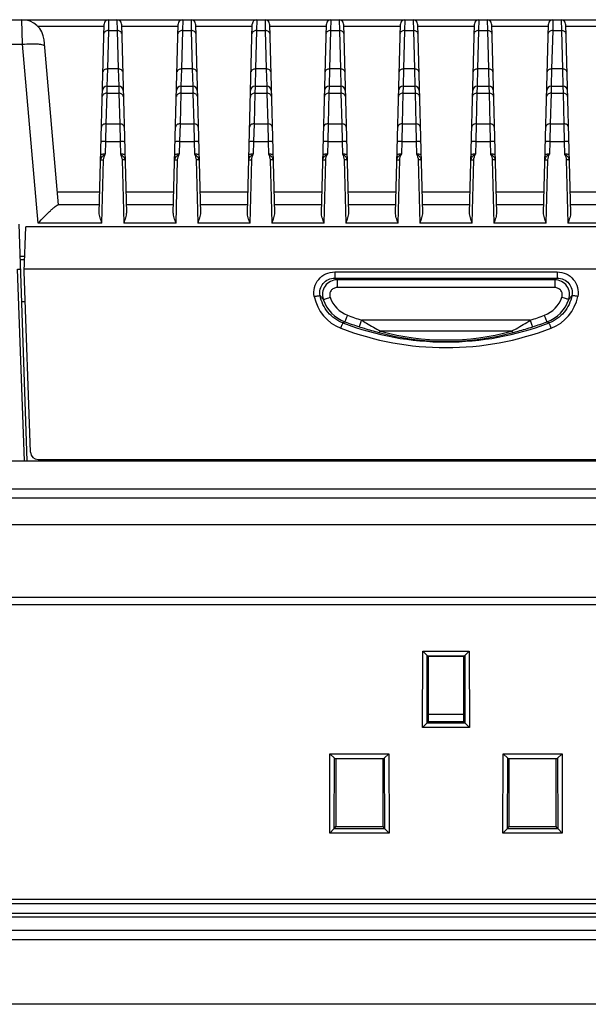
# Model space of a CAD drawing. Header units: millimetres. Extents: x 0 to 1189, y 0 to 841.
# Tile 11 of 29: x 354 to 392, y 731 to 797. Entities that reach past the tile are written whole.
import ezdxf

# ---------------------------------------------------------------- set-up
doc = ezdxf.new("R2010")
doc.units = ezdxf.units.MM
doc.layers.add('11_COMPONENTS', color=7, linetype='Continuous')

msp = doc.modelspace()

# ---------------------------------------------------------------- linework, layer by layer
at = {"layer": '11_COMPONENTS', "color": 7, "linetype": 'Continuous'}
for p, q in [((289.758, 797.437), (476.018, 797.437)), ((354.289, 795.784), (354.252, 797.437)), ((360.107, 797.437), (360.091, 796.704)), ((360.668, 797.437), (360.685, 796.704)), ((365.107, 797.437), (365.091, 796.704)), ((365.668, 797.437), (365.685, 796.704)), ((370.107, 797.437), (370.091, 796.704)), ((370.668, 797.437), (370.685, 796.704)), ((375.107, 797.437), (375.091, 796.704)), ((375.668, 797.437), (375.685, 796.704)), ((380.107, 797.437), (380.091, 796.704)), ((380.668, 797.437), (380.685, 796.704)), ((385.107, 797.437), (385.091, 796.704)), ((385.668, 797.437), (385.685, 796.704)), ((390.107, 797.437), (390.091, 796.704)), ((390.668, 797.437), (390.685, 796.704)), ((355.313, 796.997), (359.804, 796.997)), ((359.474, 784.398), (359.807, 797.144)), ((360.091, 796.704), (360.023, 794.108)), ((360.091, 796.704), (360.685, 796.704)), ((360.685, 796.704), (360.753, 794.108)), ((360.968, 797.144), (361.302, 784.398)), ((360.972, 796.997), (364.804, 796.997)), ((364.474, 784.398), (364.807, 797.144)), ((365.091, 796.704), (365.023, 794.108)), ((365.091, 796.704), (365.685, 796.704)), ((365.685, 796.704), (365.753, 794.108)), ((365.968, 797.144), (366.302, 784.398)), ((365.972, 796.997), (369.804, 796.997)), ((369.474, 784.398), (369.807, 797.144)), ((370.091, 796.704), (370.023, 794.108)), ((370.091, 796.704), (370.685, 796.704)), ((370.685, 796.704), (370.753, 794.108)), ((370.968, 797.144), (371.302, 784.398)), ((370.972, 796.997), (374.804, 796.997)), ((374.474, 784.398), (374.807, 797.144)), ((375.091, 796.704), (375.023, 794.108)), ((375.091, 796.704), (375.685, 796.704)), ((375.685, 796.704), (375.753, 794.108)), ((375.968, 797.144), (376.302, 784.398)), ((375.972, 796.997), (379.804, 796.997)), ((379.474, 784.398), (379.807, 797.144)), ((380.091, 796.704), (380.023, 794.108)), ((380.091, 796.704), (380.685, 796.704)), ((380.685, 796.704), (380.753, 794.108)), ((380.968, 797.144), (381.302, 784.398)), ((380.972, 796.997), (384.804, 796.997)), ((384.474, 784.398), (384.807, 797.144)), ((385.091, 796.704), (385.023, 794.108)), ((385.091, 796.704), (385.685, 796.704)), ((385.685, 796.704), (385.753, 794.108)), ((385.968, 797.144), (386.302, 784.398)), ((385.972, 796.997), (389.804, 796.997)), ((389.474, 784.398), (389.807, 797.144)), ((390.091, 796.704), (390.023, 794.108)), ((390.091, 796.704), (390.685, 796.704)), ((390.685, 796.704), (390.753, 794.108)), ((390.968, 797.144), (391.302, 784.398)), ((390.972, 796.997), (394.804, 796.997)), ((356.72, 784.937), (355.747, 796.067)), ((352.731, 795.784), (354.289, 795.784)), ((355.346, 783.697), (354.289, 795.784)), ((360.023, 794.108), (359.99, 792.937)), ((360.753, 794.108), (360.023, 794.108)), ((360.753, 794.108), (360.786, 792.937)), ((365.023, 794.108), (364.99, 792.937)), ((365.753, 794.108), (365.023, 794.108)), ((365.753, 794.108), (365.786, 792.937)), ((370.023, 794.108), (369.99, 792.937)), ((370.753, 794.108), (370.023, 794.108)), ((370.753, 794.108), (370.786, 792.937)), ((375.023, 794.108), (374.99, 792.937)), ((375.753, 794.108), (375.023, 794.108)), ((375.753, 794.108), (375.786, 792.937)), ((380.023, 794.108), (379.99, 792.937)), ((380.753, 794.108), (380.023, 794.108)), ((380.753, 794.108), (380.786, 792.937)), ((385.023, 794.108), (384.99, 792.937)), ((385.753, 794.108), (385.023, 794.108)), ((385.753, 794.108), (385.786, 792.937)), ((390.023, 794.108), (389.99, 792.937)), ((390.753, 794.108), (390.023, 794.108)), ((390.753, 794.108), (390.786, 792.937)), ((359.99, 792.937), (359.979, 792.469)), ((359.99, 792.937), (360.786, 792.937)), ((360.786, 792.937), (360.796, 792.469)), ((364.99, 792.937), (364.979, 792.469)), ((364.99, 792.937), (365.786, 792.937)), ((365.786, 792.937), (365.796, 792.469)), ((369.99, 792.937), (369.979, 792.469)), ((369.99, 792.937), (370.786, 792.937)), ((370.786, 792.937), (370.796, 792.469)), ((374.99, 792.937), (374.979, 792.469)), ((374.99, 792.937), (375.786, 792.937)), ((375.786, 792.937), (375.796, 792.469)), ((379.99, 792.937), (379.979, 792.469)), ((379.99, 792.937), (380.786, 792.937)), ((380.786, 792.937), (380.796, 792.469)), ((384.99, 792.937), (384.979, 792.469)), ((384.99, 792.937), (385.786, 792.937)), ((385.786, 792.937), (385.796, 792.469)), ((389.99, 792.937), (389.979, 792.469)), ((389.99, 792.937), (390.786, 792.937)), ((390.786, 792.937), (390.796, 792.469)), ((359.979, 792.469), (359.925, 790.404)), ((359.979, 792.469), (360.796, 792.469)), ((360.796, 792.469), (360.851, 790.404)), ((364.979, 792.469), (364.925, 790.404)), ((364.979, 792.469), (365.796, 792.469)), ((365.796, 792.469), (365.851, 790.404)), ((369.979, 792.469), (369.925, 790.404)), ((369.979, 792.469), (370.796, 792.469)), ((370.796, 792.469), (370.851, 790.404)), ((374.979, 792.469), (374.925, 790.404)), ((374.979, 792.469), (375.796, 792.469)), ((375.796, 792.469), (375.851, 790.404)), ((379.979, 792.469), (379.925, 790.404)), ((379.979, 792.469), (380.796, 792.469)), ((380.796, 792.469), (380.851, 790.404)), ((384.979, 792.469), (384.925, 790.404)), ((384.979, 792.469), (385.796, 792.469)), ((385.796, 792.469), (385.851, 790.404)), ((389.979, 792.469), (389.925, 790.404)), ((389.979, 792.469), (390.796, 792.469)), ((390.796, 792.469), (390.851, 790.404)), ((359.925, 790.404), (359.899, 789.22)), ((359.925, 790.404), (360.851, 790.404)), ((360.851, 790.404), (360.877, 789.22)), ((364.925, 790.404), (364.899, 789.22)), ((364.925, 790.404), (365.851, 790.404)), ((365.851, 790.404), (365.877, 789.22)), ((369.925, 790.404), (369.899, 789.22)), ((369.925, 790.404), (370.851, 790.404)), ((370.851, 790.404), (370.877, 789.22)), ((374.925, 790.404), (374.899, 789.22)), ((374.925, 790.404), (375.851, 790.404)), ((375.851, 790.404), (375.877, 789.22)), ((379.925, 790.404), (379.899, 789.22)), ((379.925, 790.404), (380.851, 790.404)), ((380.851, 790.404), (380.877, 789.22)), ((384.925, 790.404), (384.899, 789.22)), ((384.925, 790.404), (385.851, 790.404)), ((385.851, 790.404), (385.877, 789.22)), ((389.925, 790.404), (389.899, 789.22)), ((389.925, 790.404), (390.851, 790.404)), ((390.851, 790.404), (390.877, 789.22)), ((359.899, 789.22), (359.876, 788.35)), ((359.899, 789.22), (360.877, 789.22)), ((360.877, 789.22), (360.9, 788.35)), ((364.899, 789.22), (364.876, 788.35)), ((364.899, 789.22), (365.877, 789.22)), ((365.877, 789.22), (365.9, 788.35)), ((369.899, 789.22), (369.876, 788.35)), ((369.899, 789.22), (370.877, 789.22)), ((370.877, 789.22), (370.9, 788.35)), ((374.899, 789.22), (374.876, 788.35)), ((374.899, 789.22), (375.877, 789.22)), ((375.877, 789.22), (375.9, 788.35)), ((379.899, 789.22), (379.876, 788.35)), ((379.899, 789.22), (380.877, 789.22)), ((380.877, 789.22), (380.9, 788.35)), ((384.899, 789.22), (384.876, 788.35)), ((384.899, 789.22), (385.877, 789.22)), ((385.877, 789.22), (385.9, 788.35)), ((389.899, 789.22), (389.876, 788.35)), ((389.899, 789.22), (390.877, 789.22)), ((390.877, 789.22), (390.9, 788.35)), ((359.655, 783.697), (359.766, 787.972)), ((361.009, 787.972), (361.121, 783.697)), ((364.655, 783.697), (364.766, 787.972)), ((366.009, 787.972), (366.121, 783.697)), ((369.655, 783.697), (369.766, 787.972)), ((371.009, 787.972), (371.121, 783.697)), ((374.655, 783.697), (374.766, 787.972)), ((376.009, 787.972), (376.121, 783.697)), ((379.655, 783.697), (379.766, 787.972)), ((381.009, 787.972), (381.121, 783.697)), ((384.655, 783.697), (384.766, 787.972)), ((386.009, 787.972), (386.121, 783.697)), ((389.655, 783.697), (389.766, 787.972)), ((391.009, 787.972), (391.121, 783.697)), ((356.644, 785.815), (359.511, 785.815)), ((361.265, 785.815), (364.511, 785.815)), ((366.265, 785.815), (369.511, 785.815)), ((371.265, 785.815), (374.511, 785.815)), ((376.265, 785.815), (379.511, 785.815)), ((381.265, 785.815), (384.511, 785.815)), ((386.265, 785.815), (389.511, 785.815)), ((391.265, 785.815), (394.511, 785.815)), ((359.488, 784.937), (356.701, 784.937)), ((364.488, 784.937), (361.288, 784.937)), ((369.488, 784.937), (366.288, 784.937)), ((374.488, 784.937), (371.288, 784.937)), ((379.488, 784.937), (376.288, 784.937)), ((384.488, 784.937), (381.288, 784.937)), ((389.488, 784.937), (386.288, 784.937)), ((394.488, 784.937), (391.288, 784.937)), ((354.613, 767.637), (354.055, 783.618)), ((354.412, 780.437), (354.517, 783.437)), ((411.259, 783.437), (354.517, 783.437)), ((359.655, 783.697), (355.346, 783.697)), ((364.655, 783.697), (361.121, 783.697)), ((369.655, 783.697), (366.121, 783.697)), ((374.655, 783.697), (371.121, 783.697)), ((379.655, 783.697), (376.121, 783.697)), ((384.655, 783.697), (381.121, 783.697)), ((389.655, 783.697), (386.121, 783.697)), ((394.655, 783.697), (391.121, 783.697)), ((354.447, 781.437), (354.131, 781.437)), ((354.138, 781.237), (354.44, 781.237)), ((354.413, 767.637), (353.961, 780.594)), ((354.839, 768.219), (354.412, 780.437)), ((411.358, 780.594), (354.418, 780.594)), ((375.371, 780.401), (375.371, 779.981)), ((375.371, 780.401), (390.404, 780.401)), ((390.404, 780.401), (390.404, 779.981)), ((375.371, 779.981), (390.404, 779.981)), ((375.537, 779.869), (375.537, 779.345)), ((390.239, 779.869), (375.537, 779.869)), ((390.239, 779.869), (390.239, 779.345)), ((390.239, 779.345), (375.537, 779.345)), ((354.237, 778.394), (354.483, 778.394)), ((375.931, 776.954), (376.063, 777.033)), ((388.595, 777.146), (377.18, 777.146)), ((389.845, 776.954), (389.713, 777.033)), ((387.311, 776.397), (378.464, 776.397)), ((352.24, 767.637), (413.536, 767.637)), ((355.338, 767.737), (410.437, 767.737)), ((355.888, 767.637), (355.888, 767.737)), ((357.143, 767.737), (357.143, 767.637)), ((357.734, 767.637), (357.77, 767.737)), ((363.073, 767.637), (363.073, 767.737)), ((363.623, 767.637), (363.623, 767.737)), ((364.458, 767.637), (364.458, 767.737)), ((365.008, 767.637), (365.008, 767.737)), ((365.843, 767.737), (365.843, 767.637)), ((366.393, 767.637), (366.393, 767.737)), ((367.228, 767.637), (367.228, 767.737)), ((367.778, 767.637), (367.778, 767.737)), ((368.613, 767.637), (368.613, 767.737)), ((369.163, 767.637), (369.163, 767.737)), ((369.998, 767.637), (369.998, 767.737)), ((370.548, 767.637), (370.548, 767.737)), ((371.383, 767.637), (371.383, 767.737)), ((371.933, 767.637), (371.933, 767.737)), ((372.768, 767.637), (372.768, 767.737)), ((373.318, 767.637), (373.318, 767.737)), ((374.153, 767.637), (374.153, 767.737)), ((374.703, 767.637), (374.703, 767.737)), ((380.005, 767.737), (380.042, 767.637)), ((380.388, 767.737), (380.388, 767.637)), ((383.388, 767.737), (383.388, 767.637)), ((387.488, 767.737), (387.488, 767.637)), ((388.296, 767.637), (388.296, 767.737)), ((388.559, 767.637), (388.559, 767.737)), ((388.794, 767.737), (388.794, 767.637)), ((389.058, 767.637), (389.058, 767.737)), ((350.405, 765.741), (415.37, 765.741)), ((240.543, 765.137), (530.009, 765.137)), ((237.764, 763.346), (528.012, 763.346)), ((231.515, 758.437), (534.261, 758.437)), ((231.488, 757.937), (534.287, 757.937)), ((381.301, 749.628), (381.314, 754.795)), ((381.314, 754.795), (384.462, 754.795)), ((381.623, 754.49), (381.314, 754.795)), ((384.152, 754.49), (384.462, 754.795)), ((384.462, 754.795), (384.475, 749.628)), ((381.612, 749.923), (381.623, 754.49)), ((381.624, 754.468), (381.623, 754.49)), ((381.624, 754.468), (384.151, 754.468)), ((381.624, 754.468), (381.688, 754.437)), ((381.688, 754.437), (381.688, 750.037)), ((384.088, 754.437), (381.688, 754.437)), ((384.151, 754.468), (384.088, 754.437)), ((384.088, 750.037), (384.088, 754.437)), ((384.152, 754.49), (384.151, 754.468)), ((384.152, 754.49), (384.163, 749.923)), ((381.688, 750.537), (384.088, 750.537)), ((381.59, 749.922), (381.301, 749.628)), ((384.475, 749.628), (381.301, 749.628)), ((381.612, 749.923), (381.59, 749.922)), ((384.186, 749.922), (381.59, 749.922)), ((381.612, 749.923), (381.688, 750.037)), ((381.688, 750.037), (384.088, 750.037)), ((384.163, 749.923), (384.088, 750.037)), ((384.186, 749.922), (384.163, 749.923)), ((384.186, 749.922), (384.475, 749.628)), ((375.034, 742.502), (375.047, 747.863)), ((375.047, 747.863), (379.029, 747.863)), ((375.357, 747.564), (375.047, 747.863)), ((375.345, 742.797), (375.357, 747.564)), ((375.357, 747.537), (375.357, 747.564)), ((375.357, 747.537), (378.718, 747.537)), ((375.438, 747.537), (375.438, 742.937)), ((378.638, 742.937), (378.638, 747.537)), ((378.719, 747.564), (378.718, 747.537)), ((379.029, 747.863), (378.719, 747.564)), ((378.719, 747.564), (378.731, 742.797)), ((379.029, 747.863), (379.042, 742.502)), ((386.734, 742.502), (386.747, 747.863)), ((386.747, 747.863), (390.729, 747.863)), ((387.057, 747.564), (386.747, 747.863)), ((387.045, 742.797), (387.057, 747.564)), ((387.057, 747.537), (387.057, 747.564)), ((387.057, 747.537), (390.418, 747.537)), ((387.138, 747.537), (387.138, 742.937)), ((390.338, 742.937), (390.338, 747.537)), ((390.419, 747.564), (390.418, 747.537)), ((390.729, 747.863), (390.419, 747.564)), ((390.419, 747.564), (390.431, 742.797)), ((390.729, 747.863), (390.742, 742.502)), ((375.345, 742.797), (375.438, 742.937)), ((375.438, 742.937), (378.638, 742.937)), ((378.731, 742.797), (378.638, 742.937)), ((387.045, 742.797), (387.138, 742.937)), ((387.138, 742.937), (390.338, 742.937)), ((390.431, 742.797), (390.338, 742.937)), ((375.323, 742.796), (375.034, 742.502)), ((379.042, 742.502), (375.034, 742.502)), ((375.345, 742.797), (375.323, 742.796)), ((378.753, 742.796), (375.323, 742.796)), ((378.753, 742.796), (378.731, 742.797)), ((378.753, 742.796), (379.042, 742.502)), ((387.023, 742.796), (386.734, 742.502)), ((390.742, 742.502), (386.734, 742.502)), ((387.045, 742.797), (387.023, 742.796)), ((390.453, 742.796), (387.023, 742.796)), ((390.453, 742.796), (390.431, 742.797)), ((390.453, 742.796), (390.742, 742.502)), ((226.268, 737.737), (539.507, 737.737)), ((226.788, 738.037), (538.988, 738.037)), ((224.588, 736.837), (541.188, 736.837)), ((225.893, 737.087), (539.883, 737.087)), ((222.888, 735.937), (542.888, 735.937)), ((541.366, 735.28), (224.41, 735.28)), ((539.041, 730.937), (226.734, 730.937))]:
    msp.add_line(p, q, dxfattribs=at)
for centre, radius, start, end in [((354.252, 795.937), 1.5, 5, 90), ((360.107, 797.137), 0.3, 90, 178.5), ((360.668, 797.137), 0.3, 1.5, 90), ((365.107, 797.137), 0.3, 90, 178.5), ((365.668, 797.137), 0.3, 1.5, 90), ((370.107, 797.137), 0.3, 90, 178.5), ((370.668, 797.137), 0.3, 1.5, 90), ((375.107, 797.137), 0.3, 90, 178.5), ((375.668, 797.137), 0.3, 1.5, 90), ((380.107, 797.137), 0.3, 90, 178.5), ((380.668, 797.137), 0.3, 1.5, 90), ((385.107, 797.137), 0.3, 90, 178.5), ((385.668, 797.137), 0.3, 1.5, 90), ((390.107, 797.137), 0.3, 90, 178.5), ((390.668, 797.137), 0.3, 1.5, 90), ((359.99, 792.637), 0.3, 90, 178.5), ((360.786, 792.637), 0.3, 1.5, 90), ((364.99, 792.637), 0.3, 90, 178.5), ((365.786, 792.637), 0.3, 1.5, 90), ((369.99, 792.637), 0.3, 90, 178.5), ((370.786, 792.637), 0.3, 1.5, 90), ((374.99, 792.637), 0.3, 90, 178.5), ((375.786, 792.637), 0.3, 1.5, 90), ((379.99, 792.637), 0.3, 90, 178.5), ((380.786, 792.637), 0.3, 1.5, 90), ((384.99, 792.637), 0.3, 90, 178.5), ((385.786, 792.637), 0.3, 1.5, 90), ((389.99, 792.637), 0.3, 90, 178.5), ((390.786, 792.637), 0.3, 1.5, 90), ((376.816, 779.287), 2.875, 190.93886, 249.06763), ((388.96, 779.287), 2.875, 290.93412, 349.05939), ((376.94, 779.356), 2.484, 198.95453, 249.31363), ((376.936, 779.327), 1.981, 198.85688, 249.36305), ((388.84, 779.327), 1.981, 290.63693, 341.14314), ((388.835, 779.356), 2.484, 290.68741, 341.04443), ((382.889, 795.127), 18.865, 249.35587, 252.38549), ((382.887, 795.127), 18.865, 287.61451, 290.64413), ((382.888, 795.145), 19.476, 249.07086, 290.92914), ((382.889, 795.153), 19.363, 249.35825, 252.38752), ((382.887, 795.153), 19.363, 287.61248, 290.64175), ((382.888, 795.166), 19.875, 249.07277, 290.92723), ((382.888, 793.004), 17.297, 254.78389, 285.21611), ((382.888, 792.61), 16.805, 254.7387, 285.2613), ((355.338, 768.237), 0.5, 182, 270)]:
    msp.add_arc(centre, radius, start, end, dxfattribs=at)
for points, knots in [([(360.091, 796.704), (360.052, 796.705), (359.978, 796.696), (359.881, 796.654), (359.811, 796.587), (359.791, 796.528), (359.791, 796.5)], [0, 0, 0, 0, 0.288087, 0.55515, 0.790225, 1, 1, 1, 1]), ([(360.985, 796.5), (360.984, 796.528), (360.965, 796.587), (360.895, 796.654), (360.797, 796.696), (360.723, 796.705), (360.685, 796.704)], [0, 0, 0, 0, 0.209775, 0.44485, 0.711913, 1, 1, 1, 1]), ([(365.091, 796.704), (365.052, 796.705), (364.978, 796.696), (364.881, 796.654), (364.811, 796.587), (364.791, 796.528), (364.791, 796.5)], [0, 0, 0, 0, 0.288087, 0.55515, 0.790225, 1, 1, 1, 1]), ([(365.985, 796.5), (365.984, 796.528), (365.965, 796.587), (365.895, 796.654), (365.797, 796.696), (365.723, 796.705), (365.685, 796.704)], [0, 0, 0, 0, 0.209775, 0.44485, 0.711913, 1, 1, 1, 1]), ([(370.091, 796.704), (370.052, 796.705), (369.978, 796.696), (369.881, 796.654), (369.811, 796.587), (369.791, 796.528), (369.791, 796.5)], [0, 0, 0, 0, 0.288087, 0.55515, 0.790225, 1, 1, 1, 1]), ([(370.985, 796.5), (370.984, 796.528), (370.965, 796.587), (370.895, 796.654), (370.797, 796.696), (370.723, 796.705), (370.685, 796.704)], [0, 0, 0, 0, 0.209775, 0.44485, 0.711913, 1, 1, 1, 1]), ([(375.091, 796.704), (375.052, 796.705), (374.978, 796.696), (374.881, 796.654), (374.811, 796.587), (374.791, 796.528), (374.791, 796.5)], [0, 0, 0, 0, 0.288087, 0.55515, 0.790225, 1, 1, 1, 1]), ([(375.985, 796.5), (375.984, 796.528), (375.965, 796.587), (375.895, 796.654), (375.797, 796.696), (375.723, 796.705), (375.685, 796.704)], [0, 0, 0, 0, 0.209775, 0.44485, 0.711913, 1, 1, 1, 1]), ([(380.091, 796.704), (380.052, 796.705), (379.978, 796.696), (379.881, 796.654), (379.811, 796.587), (379.791, 796.528), (379.791, 796.5)], [0, 0, 0, 0, 0.288087, 0.55515, 0.790225, 1, 1, 1, 1]), ([(380.985, 796.5), (380.984, 796.528), (380.965, 796.587), (380.895, 796.654), (380.797, 796.696), (380.723, 796.705), (380.685, 796.704)], [0, 0, 0, 0, 0.209775, 0.44485, 0.711913, 1, 1, 1, 1]), ([(385.091, 796.704), (385.052, 796.705), (384.978, 796.696), (384.881, 796.654), (384.811, 796.587), (384.791, 796.528), (384.791, 796.5)], [0, 0, 0, 0, 0.288087, 0.55515, 0.790225, 1, 1, 1, 1]), ([(385.985, 796.5), (385.984, 796.528), (385.965, 796.587), (385.895, 796.654), (385.797, 796.696), (385.723, 796.705), (385.685, 796.704)], [0, 0, 0, 0, 0.209775, 0.44485, 0.711913, 1, 1, 1, 1]), ([(390.091, 796.704), (390.052, 796.705), (389.978, 796.696), (389.881, 796.654), (389.811, 796.587), (389.791, 796.528), (389.791, 796.5)], [0, 0, 0, 0, 0.288087, 0.55515, 0.790225, 1, 1, 1, 1]), ([(390.985, 796.5), (390.984, 796.528), (390.965, 796.587), (390.895, 796.654), (390.797, 796.696), (390.723, 796.705), (390.685, 796.704)], [0, 0, 0, 0, 0.209775, 0.44485, 0.711913, 1, 1, 1, 1]), ([(354.289, 795.784), (354.477, 795.8), (354.827, 795.818), (355.286, 795.81), (355.59, 795.77), (355.741, 795.716), (355.781, 795.673), (355.783, 795.654)], [0, 0, 0, 0, 0.369894, 0.684263, 0.899461, 0.962475, 1, 1, 1, 1]), ([(360.023, 794.108), (359.984, 794.109), (359.91, 794.1), (359.813, 794.058), (359.743, 793.991), (359.723, 793.932), (359.723, 793.904)], [0, 0, 0, 0, 0.288087, 0.55515, 0.790225, 1, 1, 1, 1]), ([(361.053, 793.904), (361.052, 793.932), (361.033, 793.991), (360.963, 794.058), (360.865, 794.1), (360.791, 794.109), (360.753, 794.108)], [0, 0, 0, 0, 0.209775, 0.44485, 0.711913, 1, 1, 1, 1]), ([(365.023, 794.108), (364.984, 794.109), (364.91, 794.1), (364.813, 794.058), (364.743, 793.991), (364.723, 793.932), (364.723, 793.904)], [0, 0, 0, 0, 0.288087, 0.55515, 0.790225, 1, 1, 1, 1]), ([(366.053, 793.904), (366.052, 793.932), (366.033, 793.991), (365.963, 794.058), (365.865, 794.1), (365.791, 794.109), (365.753, 794.108)], [0, 0, 0, 0, 0.209775, 0.44485, 0.711913, 1, 1, 1, 1]), ([(370.023, 794.108), (369.984, 794.109), (369.91, 794.1), (369.813, 794.058), (369.743, 793.991), (369.723, 793.932), (369.723, 793.904)], [0, 0, 0, 0, 0.288087, 0.55515, 0.790225, 1, 1, 1, 1]), ([(371.053, 793.904), (371.052, 793.932), (371.033, 793.991), (370.963, 794.058), (370.865, 794.1), (370.791, 794.109), (370.753, 794.108)], [0, 0, 0, 0, 0.209775, 0.44485, 0.711913, 1, 1, 1, 1]), ([(375.023, 794.108), (374.984, 794.109), (374.91, 794.1), (374.813, 794.058), (374.743, 793.991), (374.723, 793.932), (374.723, 793.904)], [0, 0, 0, 0, 0.288087, 0.55515, 0.790225, 1, 1, 1, 1]), ([(376.053, 793.904), (376.052, 793.932), (376.033, 793.991), (375.963, 794.058), (375.865, 794.1), (375.791, 794.109), (375.753, 794.108)], [0, 0, 0, 0, 0.209775, 0.44485, 0.711913, 1, 1, 1, 1]), ([(380.023, 794.108), (379.984, 794.109), (379.91, 794.1), (379.813, 794.058), (379.743, 793.991), (379.723, 793.932), (379.723, 793.904)], [0, 0, 0, 0, 0.288087, 0.55515, 0.790225, 1, 1, 1, 1]), ([(381.053, 793.904), (381.052, 793.932), (381.033, 793.991), (380.963, 794.058), (380.865, 794.1), (380.791, 794.109), (380.753, 794.108)], [0, 0, 0, 0, 0.209775, 0.44485, 0.711913, 1, 1, 1, 1]), ([(385.023, 794.108), (384.984, 794.109), (384.91, 794.1), (384.813, 794.058), (384.743, 793.991), (384.723, 793.932), (384.723, 793.904)], [0, 0, 0, 0, 0.288087, 0.55515, 0.790225, 1, 1, 1, 1]), ([(386.053, 793.904), (386.052, 793.932), (386.033, 793.991), (385.963, 794.058), (385.865, 794.1), (385.791, 794.109), (385.753, 794.108)], [0, 0, 0, 0, 0.209775, 0.44485, 0.711913, 1, 1, 1, 1]), ([(390.023, 794.108), (389.984, 794.109), (389.91, 794.1), (389.813, 794.058), (389.743, 793.991), (389.723, 793.932), (389.723, 793.904)], [0, 0, 0, 0, 0.288087, 0.55515, 0.790225, 1, 1, 1, 1]), ([(391.053, 793.904), (391.052, 793.932), (391.033, 793.991), (390.963, 794.058), (390.865, 794.1), (390.791, 794.109), (390.753, 794.108)], [0, 0, 0, 0, 0.209775, 0.44485, 0.711913, 1, 1, 1, 1]), ([(359.979, 792.469), (359.906, 792.469), (359.794, 792.44), (359.699, 792.339), (359.68, 792.277), (359.679, 792.247)], [0, 0, 0, 0, 0.539576, 0.779391, 1, 1, 1, 1]), ([(361.096, 792.247), (361.096, 792.277), (361.077, 792.339), (360.981, 792.44), (360.87, 792.469), (360.796, 792.469)], [0, 0, 0, 0, 0.220609, 0.460424, 1, 1, 1, 1]), ([(364.979, 792.469), (364.906, 792.469), (364.794, 792.44), (364.699, 792.339), (364.68, 792.277), (364.679, 792.247)], [0, 0, 0, 0, 0.539576, 0.779391, 1, 1, 1, 1]), ([(366.096, 792.247), (366.096, 792.277), (366.077, 792.339), (365.981, 792.44), (365.87, 792.469), (365.796, 792.469)], [0, 0, 0, 0, 0.220609, 0.460424, 1, 1, 1, 1]), ([(369.979, 792.469), (369.906, 792.469), (369.794, 792.44), (369.699, 792.339), (369.68, 792.277), (369.679, 792.247)], [0, 0, 0, 0, 0.539576, 0.779391, 1, 1, 1, 1]), ([(371.096, 792.247), (371.096, 792.277), (371.077, 792.339), (370.981, 792.44), (370.87, 792.469), (370.796, 792.469)], [0, 0, 0, 0, 0.220609, 0.460424, 1, 1, 1, 1]), ([(374.979, 792.469), (374.906, 792.469), (374.794, 792.44), (374.699, 792.339), (374.68, 792.277), (374.679, 792.247)], [0, 0, 0, 0, 0.539576, 0.779391, 1, 1, 1, 1]), ([(376.096, 792.247), (376.096, 792.277), (376.077, 792.339), (375.981, 792.44), (375.87, 792.469), (375.796, 792.469)], [0, 0, 0, 0, 0.220609, 0.460424, 1, 1, 1, 1]), ([(379.979, 792.469), (379.906, 792.469), (379.794, 792.44), (379.699, 792.339), (379.68, 792.277), (379.679, 792.247)], [0, 0, 0, 0, 0.539576, 0.779391, 1, 1, 1, 1]), ([(381.096, 792.247), (381.096, 792.277), (381.077, 792.339), (380.981, 792.44), (380.87, 792.469), (380.796, 792.469)], [0, 0, 0, 0, 0.220609, 0.460424, 1, 1, 1, 1]), ([(384.979, 792.469), (384.906, 792.469), (384.794, 792.44), (384.699, 792.339), (384.68, 792.277), (384.679, 792.247)], [0, 0, 0, 0, 0.539576, 0.779391, 1, 1, 1, 1]), ([(386.096, 792.247), (386.096, 792.277), (386.077, 792.339), (385.981, 792.44), (385.87, 792.469), (385.796, 792.469)], [0, 0, 0, 0, 0.220609, 0.460424, 1, 1, 1, 1]), ([(389.979, 792.469), (389.906, 792.469), (389.794, 792.44), (389.699, 792.339), (389.68, 792.277), (389.679, 792.247)], [0, 0, 0, 0, 0.539576, 0.779391, 1, 1, 1, 1]), ([(391.096, 792.247), (391.096, 792.277), (391.077, 792.339), (390.981, 792.44), (390.87, 792.469), (390.796, 792.469)], [0, 0, 0, 0, 0.220609, 0.460424, 1, 1, 1, 1]), ([(359.925, 790.404), (359.852, 790.405), (359.74, 790.376), (359.645, 790.275), (359.626, 790.212), (359.625, 790.183)], [0, 0, 0, 0, 0.539576, 0.779391, 1, 1, 1, 1]), ([(361.15, 790.183), (361.15, 790.212), (361.131, 790.275), (361.035, 790.376), (360.924, 790.405), (360.851, 790.404)], [0, 0, 0, 0, 0.220609, 0.460424, 1, 1, 1, 1]), ([(364.925, 790.404), (364.852, 790.405), (364.74, 790.376), (364.645, 790.275), (364.626, 790.212), (364.625, 790.183)], [0, 0, 0, 0, 0.539576, 0.779391, 1, 1, 1, 1]), ([(366.15, 790.183), (366.15, 790.212), (366.131, 790.275), (366.035, 790.376), (365.924, 790.405), (365.851, 790.404)], [0, 0, 0, 0, 0.220609, 0.460424, 1, 1, 1, 1]), ([(369.925, 790.404), (369.852, 790.405), (369.74, 790.376), (369.645, 790.275), (369.626, 790.212), (369.625, 790.183)], [0, 0, 0, 0, 0.539576, 0.779391, 1, 1, 1, 1]), ([(371.15, 790.183), (371.15, 790.212), (371.131, 790.275), (371.035, 790.376), (370.924, 790.405), (370.851, 790.404)], [0, 0, 0, 0, 0.220609, 0.460424, 1, 1, 1, 1]), ([(374.925, 790.404), (374.852, 790.405), (374.74, 790.376), (374.645, 790.275), (374.626, 790.212), (374.625, 790.183)], [0, 0, 0, 0, 0.539576, 0.779391, 1, 1, 1, 1]), ([(376.15, 790.183), (376.15, 790.212), (376.131, 790.275), (376.035, 790.376), (375.924, 790.405), (375.851, 790.404)], [0, 0, 0, 0, 0.220609, 0.460424, 1, 1, 1, 1]), ([(379.925, 790.404), (379.852, 790.405), (379.74, 790.376), (379.645, 790.275), (379.626, 790.212), (379.625, 790.183)], [0, 0, 0, 0, 0.539576, 0.779391, 1, 1, 1, 1]), ([(381.15, 790.183), (381.15, 790.212), (381.131, 790.275), (381.035, 790.376), (380.924, 790.405), (380.851, 790.404)], [0, 0, 0, 0, 0.220609, 0.460424, 1, 1, 1, 1]), ([(384.925, 790.404), (384.852, 790.405), (384.74, 790.376), (384.645, 790.275), (384.626, 790.212), (384.625, 790.183)], [0, 0, 0, 0, 0.539576, 0.779391, 1, 1, 1, 1]), ([(386.15, 790.183), (386.15, 790.212), (386.131, 790.275), (386.035, 790.376), (385.924, 790.405), (385.851, 790.404)], [0, 0, 0, 0, 0.220609, 0.460424, 1, 1, 1, 1]), ([(389.925, 790.404), (389.852, 790.405), (389.74, 790.376), (389.645, 790.275), (389.626, 790.212), (389.625, 790.183)], [0, 0, 0, 0, 0.539576, 0.779391, 1, 1, 1, 1]), ([(391.15, 790.183), (391.15, 790.212), (391.131, 790.275), (391.035, 790.376), (390.924, 790.405), (390.851, 790.404)], [0, 0, 0, 0, 0.220609, 0.460424, 1, 1, 1, 1]), ([(359.899, 789.22), (359.861, 789.221), (359.791, 789.221), (359.695, 789.212), (359.638, 789.202), (359.599, 789.185), (359.599, 789.175)], [0, 0, 0, 0, 0.370413, 0.686021, 0.902344, 1, 1, 1, 1]), ([(361.177, 789.175), (361.177, 789.185), (361.138, 789.202), (361.081, 789.212), (360.985, 789.221), (360.915, 789.221), (360.877, 789.22)], [0, 0, 0, 0, 0.097656, 0.313979, 0.629587, 1, 1, 1, 1]), ([(364.899, 789.22), (364.861, 789.221), (364.791, 789.221), (364.695, 789.212), (364.638, 789.202), (364.599, 789.185), (364.599, 789.175)], [0, 0, 0, 0, 0.370413, 0.686021, 0.902344, 1, 1, 1, 1]), ([(366.177, 789.175), (366.177, 789.185), (366.138, 789.202), (366.081, 789.212), (365.985, 789.221), (365.915, 789.221), (365.877, 789.22)], [0, 0, 0, 0, 0.097656, 0.313979, 0.629587, 1, 1, 1, 1]), ([(369.899, 789.22), (369.861, 789.221), (369.791, 789.221), (369.695, 789.212), (369.638, 789.202), (369.599, 789.185), (369.599, 789.175)], [0, 0, 0, 0, 0.370413, 0.686021, 0.902344, 1, 1, 1, 1]), ([(371.177, 789.175), (371.177, 789.185), (371.138, 789.202), (371.081, 789.212), (370.985, 789.221), (370.915, 789.221), (370.877, 789.22)], [0, 0, 0, 0, 0.097656, 0.313979, 0.629587, 1, 1, 1, 1]), ([(374.899, 789.22), (374.861, 789.221), (374.791, 789.221), (374.695, 789.212), (374.638, 789.202), (374.599, 789.185), (374.599, 789.175)], [0, 0, 0, 0, 0.370413, 0.686021, 0.902344, 1, 1, 1, 1]), ([(376.177, 789.175), (376.177, 789.185), (376.138, 789.202), (376.081, 789.212), (375.985, 789.221), (375.915, 789.221), (375.877, 789.22)], [0, 0, 0, 0, 0.097656, 0.313979, 0.629587, 1, 1, 1, 1]), ([(379.899, 789.22), (379.861, 789.221), (379.791, 789.221), (379.695, 789.212), (379.638, 789.202), (379.599, 789.185), (379.599, 789.175)], [0, 0, 0, 0, 0.370413, 0.686021, 0.902344, 1, 1, 1, 1]), ([(381.177, 789.175), (381.177, 789.185), (381.138, 789.202), (381.081, 789.212), (380.985, 789.221), (380.915, 789.221), (380.877, 789.22)], [0, 0, 0, 0, 0.097656, 0.313979, 0.629587, 1, 1, 1, 1]), ([(384.899, 789.22), (384.861, 789.221), (384.791, 789.221), (384.695, 789.212), (384.638, 789.202), (384.599, 789.185), (384.599, 789.175)], [0, 0, 0, 0, 0.370413, 0.686021, 0.902344, 1, 1, 1, 1]), ([(386.177, 789.175), (386.177, 789.185), (386.138, 789.202), (386.081, 789.212), (385.985, 789.221), (385.915, 789.221), (385.877, 789.22)], [0, 0, 0, 0, 0.097656, 0.313979, 0.629587, 1, 1, 1, 1]), ([(389.899, 789.22), (389.861, 789.221), (389.791, 789.221), (389.695, 789.212), (389.638, 789.202), (389.599, 789.185), (389.599, 789.175)], [0, 0, 0, 0, 0.370413, 0.686021, 0.902344, 1, 1, 1, 1]), ([(391.177, 789.175), (391.177, 789.185), (391.138, 789.202), (391.081, 789.212), (390.985, 789.221), (390.915, 789.221), (390.877, 789.22)], [0, 0, 0, 0, 0.097656, 0.313979, 0.629587, 1, 1, 1, 1]), ([(359.567, 787.942), (359.568, 787.991), (359.591, 788.091), (359.65, 788.173), (359.685, 788.209)], [0, 0, 0, 0, 0.496157, 1, 1, 1, 1]), ([(359.876, 788.35), (359.838, 788.351), (359.768, 788.351), (359.672, 788.342), (359.615, 788.332), (359.576, 788.316), (359.576, 788.305)], [0, 0, 0, 0, 0.370456, 0.685991, 0.902332, 1, 1, 1, 1]), ([(361.2, 788.305), (361.199, 788.316), (361.161, 788.332), (361.104, 788.342), (361.008, 788.351), (360.938, 788.351), (360.9, 788.35)], [0, 0, 0, 0, 0.097668, 0.314009, 0.629544, 1, 1, 1, 1]), ([(361.093, 788.207), (361.127, 788.172), (361.185, 788.09), (361.208, 787.991), (361.209, 787.942)], [0, 0, 0, 0, 0.503568, 1, 1, 1, 1]), ([(364.567, 787.942), (364.568, 787.991), (364.591, 788.091), (364.65, 788.173), (364.685, 788.209)], [0, 0, 0, 0, 0.496157, 1, 1, 1, 1]), ([(364.876, 788.35), (364.838, 788.351), (364.768, 788.351), (364.672, 788.342), (364.615, 788.332), (364.576, 788.316), (364.576, 788.305)], [0, 0, 0, 0, 0.370456, 0.685991, 0.902332, 1, 1, 1, 1]), ([(366.2, 788.305), (366.199, 788.316), (366.161, 788.332), (366.104, 788.342), (366.008, 788.351), (365.938, 788.351), (365.9, 788.35)], [0, 0, 0, 0, 0.097668, 0.314009, 0.629544, 1, 1, 1, 1]), ([(366.093, 788.207), (366.127, 788.172), (366.185, 788.09), (366.208, 787.991), (366.209, 787.942)], [0, 0, 0, 0, 0.503568, 1, 1, 1, 1]), ([(369.567, 787.942), (369.568, 787.991), (369.591, 788.091), (369.65, 788.173), (369.685, 788.209)], [0, 0, 0, 0, 0.496157, 1, 1, 1, 1]), ([(369.876, 788.35), (369.838, 788.351), (369.768, 788.351), (369.672, 788.342), (369.615, 788.332), (369.576, 788.316), (369.576, 788.305)], [0, 0, 0, 0, 0.370456, 0.685991, 0.902332, 1, 1, 1, 1]), ([(371.2, 788.305), (371.199, 788.316), (371.161, 788.332), (371.104, 788.342), (371.008, 788.351), (370.938, 788.351), (370.9, 788.35)], [0, 0, 0, 0, 0.097668, 0.314009, 0.629544, 1, 1, 1, 1]), ([(371.093, 788.207), (371.127, 788.172), (371.185, 788.09), (371.208, 787.991), (371.209, 787.942)], [0, 0, 0, 0, 0.503568, 1, 1, 1, 1]), ([(374.567, 787.942), (374.568, 787.991), (374.591, 788.091), (374.65, 788.173), (374.685, 788.209)], [0, 0, 0, 0, 0.496157, 1, 1, 1, 1]), ([(374.876, 788.35), (374.838, 788.351), (374.768, 788.351), (374.672, 788.342), (374.615, 788.332), (374.576, 788.316), (374.576, 788.305)], [0, 0, 0, 0, 0.370456, 0.685991, 0.902332, 1, 1, 1, 1]), ([(376.2, 788.305), (376.199, 788.316), (376.161, 788.332), (376.104, 788.342), (376.008, 788.351), (375.938, 788.351), (375.9, 788.35)], [0, 0, 0, 0, 0.097668, 0.314009, 0.629544, 1, 1, 1, 1]), ([(376.093, 788.207), (376.127, 788.172), (376.185, 788.09), (376.208, 787.991), (376.209, 787.942)], [0, 0, 0, 0, 0.503568, 1, 1, 1, 1]), ([(379.567, 787.942), (379.568, 787.991), (379.591, 788.091), (379.65, 788.173), (379.685, 788.209)], [0, 0, 0, 0, 0.496157, 1, 1, 1, 1]), ([(379.876, 788.35), (379.838, 788.351), (379.768, 788.351), (379.672, 788.342), (379.615, 788.332), (379.576, 788.316), (379.576, 788.305)], [0, 0, 0, 0, 0.370456, 0.685991, 0.902332, 1, 1, 1, 1]), ([(381.2, 788.305), (381.199, 788.316), (381.161, 788.332), (381.104, 788.342), (381.008, 788.351), (380.938, 788.351), (380.9, 788.35)], [0, 0, 0, 0, 0.097668, 0.314009, 0.629544, 1, 1, 1, 1]), ([(381.093, 788.207), (381.127, 788.172), (381.185, 788.09), (381.208, 787.991), (381.209, 787.942)], [0, 0, 0, 0, 0.503568, 1, 1, 1, 1]), ([(384.567, 787.942), (384.568, 787.991), (384.591, 788.091), (384.65, 788.173), (384.685, 788.209)], [0, 0, 0, 0, 0.496157, 1, 1, 1, 1]), ([(384.876, 788.35), (384.838, 788.351), (384.768, 788.351), (384.672, 788.342), (384.615, 788.332), (384.576, 788.316), (384.576, 788.305)], [0, 0, 0, 0, 0.370456, 0.685991, 0.902332, 1, 1, 1, 1]), ([(386.2, 788.305), (386.199, 788.316), (386.161, 788.332), (386.104, 788.342), (386.008, 788.351), (385.938, 788.351), (385.9, 788.35)], [0, 0, 0, 0, 0.097668, 0.314009, 0.629544, 1, 1, 1, 1]), ([(386.093, 788.207), (386.127, 788.172), (386.185, 788.09), (386.208, 787.991), (386.209, 787.942)], [0, 0, 0, 0, 0.503568, 1, 1, 1, 1]), ([(389.567, 787.942), (389.568, 787.991), (389.591, 788.091), (389.65, 788.173), (389.685, 788.209)], [0, 0, 0, 0, 0.496157, 1, 1, 1, 1]), ([(389.876, 788.35), (389.838, 788.351), (389.768, 788.351), (389.672, 788.342), (389.615, 788.332), (389.576, 788.316), (389.576, 788.305)], [0, 0, 0, 0, 0.370456, 0.685991, 0.902332, 1, 1, 1, 1]), ([(391.2, 788.305), (391.199, 788.316), (391.161, 788.332), (391.104, 788.342), (391.008, 788.351), (390.938, 788.351), (390.9, 788.35)], [0, 0, 0, 0, 0.097668, 0.314009, 0.629544, 1, 1, 1, 1]), ([(391.093, 788.207), (391.127, 788.172), (391.185, 788.09), (391.208, 787.991), (391.209, 787.942)], [0, 0, 0, 0, 0.503568, 1, 1, 1, 1]), ([(359.567, 787.942), (359.567, 787.949), (359.592, 787.96), (359.631, 787.967), (359.694, 787.972), (359.741, 787.972), (359.766, 787.972)], [0, 0, 0, 0, 0.097641, 0.313971, 0.629584, 1, 1, 1, 1]), ([(361.209, 787.942), (361.209, 787.949), (361.183, 787.96), (361.145, 787.967), (361.081, 787.972), (361.035, 787.972), (361.009, 787.972)], [0, 0, 0, 0, 0.097661, 0.313986, 0.629592, 1, 1, 1, 1]), ([(364.567, 787.942), (364.567, 787.949), (364.592, 787.96), (364.631, 787.967), (364.694, 787.972), (364.741, 787.972), (364.766, 787.972)], [0, 0, 0, 0, 0.097641, 0.313971, 0.629584, 1, 1, 1, 1]), ([(366.209, 787.942), (366.209, 787.949), (366.183, 787.96), (366.145, 787.967), (366.081, 787.972), (366.035, 787.972), (366.009, 787.972)], [0, 0, 0, 0, 0.097661, 0.313986, 0.629592, 1, 1, 1, 1]), ([(369.567, 787.942), (369.567, 787.949), (369.592, 787.96), (369.631, 787.967), (369.694, 787.972), (369.741, 787.972), (369.766, 787.972)], [0, 0, 0, 0, 0.097641, 0.313971, 0.629584, 1, 1, 1, 1]), ([(371.209, 787.942), (371.209, 787.949), (371.183, 787.96), (371.145, 787.967), (371.081, 787.972), (371.035, 787.972), (371.009, 787.972)], [0, 0, 0, 0, 0.097661, 0.313986, 0.629592, 1, 1, 1, 1]), ([(374.567, 787.942), (374.567, 787.949), (374.592, 787.96), (374.631, 787.967), (374.694, 787.972), (374.741, 787.972), (374.766, 787.972)], [0, 0, 0, 0, 0.097641, 0.313971, 0.629584, 1, 1, 1, 1]), ([(376.209, 787.942), (376.209, 787.949), (376.183, 787.96), (376.145, 787.967), (376.081, 787.972), (376.035, 787.972), (376.009, 787.972)], [0, 0, 0, 0, 0.097661, 0.313986, 0.629592, 1, 1, 1, 1]), ([(379.567, 787.942), (379.567, 787.949), (379.592, 787.96), (379.631, 787.967), (379.694, 787.972), (379.741, 787.972), (379.766, 787.972)], [0, 0, 0, 0, 0.097641, 0.313971, 0.629584, 1, 1, 1, 1]), ([(381.209, 787.942), (381.209, 787.949), (381.183, 787.96), (381.145, 787.967), (381.081, 787.972), (381.035, 787.972), (381.009, 787.972)], [0, 0, 0, 0, 0.097661, 0.313986, 0.629592, 1, 1, 1, 1]), ([(384.567, 787.942), (384.567, 787.949), (384.592, 787.96), (384.631, 787.967), (384.694, 787.972), (384.741, 787.972), (384.766, 787.972)], [0, 0, 0, 0, 0.097641, 0.313971, 0.629584, 1, 1, 1, 1]), ([(386.209, 787.942), (386.209, 787.949), (386.183, 787.96), (386.145, 787.967), (386.081, 787.972), (386.035, 787.972), (386.009, 787.972)], [0, 0, 0, 0, 0.097661, 0.313986, 0.629592, 1, 1, 1, 1]), ([(389.567, 787.942), (389.567, 787.949), (389.592, 787.96), (389.631, 787.967), (389.694, 787.972), (389.741, 787.972), (389.766, 787.972)], [0, 0, 0, 0, 0.097641, 0.313971, 0.629584, 1, 1, 1, 1]), ([(391.209, 787.942), (391.209, 787.949), (391.183, 787.96), (391.145, 787.967), (391.081, 787.972), (391.035, 787.972), (391.009, 787.972)], [0, 0, 0, 0, 0.097661, 0.313986, 0.629592, 1, 1, 1, 1]), ([(355.346, 783.697), (355.485, 783.846), (355.693, 784.063), (355.969, 784.338), (356.161, 784.522), (356.336, 784.682), (356.487, 784.809), (356.595, 784.89), (356.663, 784.927), (356.69, 784.937), (356.701, 784.937)], [0, 0, 0, 0, 0.331844, 0.487965, 0.633462, 0.763991, 0.873663, 0.954833, 0.982202, 1, 1, 1, 1]), ([(359.655, 783.697), (359.613, 783.818), (359.549, 783.996), (359.487, 784.23), (359.472, 784.344), (359.474, 784.398)], [0, 0, 0, 0, 0.530403, 0.775694, 1, 1, 1, 1]), ([(361.302, 784.398), (361.303, 784.344), (361.288, 784.23), (361.226, 783.996), (361.163, 783.818), (361.121, 783.697)], [0, 0, 0, 0, 0.224285, 0.469572, 1, 1, 1, 1]), ([(364.655, 783.697), (364.613, 783.818), (364.549, 783.996), (364.487, 784.23), (364.472, 784.344), (364.474, 784.398)], [0, 0, 0, 0, 0.530403, 0.775694, 1, 1, 1, 1]), ([(366.302, 784.398), (366.303, 784.344), (366.288, 784.23), (366.226, 783.996), (366.163, 783.818), (366.121, 783.697)], [0, 0, 0, 0, 0.224285, 0.469572, 1, 1, 1, 1]), ([(369.655, 783.697), (369.613, 783.818), (369.549, 783.996), (369.487, 784.23), (369.472, 784.344), (369.474, 784.398)], [0, 0, 0, 0, 0.530403, 0.775694, 1, 1, 1, 1]), ([(371.302, 784.398), (371.303, 784.344), (371.288, 784.23), (371.226, 783.996), (371.163, 783.818), (371.121, 783.697)], [0, 0, 0, 0, 0.224285, 0.469572, 1, 1, 1, 1]), ([(374.655, 783.697), (374.613, 783.818), (374.549, 783.996), (374.487, 784.23), (374.472, 784.344), (374.474, 784.398)], [0, 0, 0, 0, 0.530403, 0.775694, 1, 1, 1, 1]), ([(376.302, 784.398), (376.303, 784.344), (376.288, 784.23), (376.226, 783.996), (376.163, 783.818), (376.121, 783.697)], [0, 0, 0, 0, 0.224285, 0.469572, 1, 1, 1, 1]), ([(379.655, 783.697), (379.613, 783.818), (379.549, 783.996), (379.487, 784.23), (379.472, 784.344), (379.474, 784.398)], [0, 0, 0, 0, 0.530403, 0.775694, 1, 1, 1, 1]), ([(381.302, 784.398), (381.303, 784.344), (381.288, 784.23), (381.226, 783.996), (381.163, 783.818), (381.121, 783.697)], [0, 0, 0, 0, 0.224285, 0.469572, 1, 1, 1, 1]), ([(384.655, 783.697), (384.613, 783.818), (384.549, 783.996), (384.487, 784.23), (384.472, 784.344), (384.474, 784.398)], [0, 0, 0, 0, 0.530403, 0.775694, 1, 1, 1, 1]), ([(386.302, 784.398), (386.303, 784.344), (386.288, 784.23), (386.226, 783.996), (386.163, 783.818), (386.121, 783.697)], [0, 0, 0, 0, 0.224285, 0.469572, 1, 1, 1, 1]), ([(389.655, 783.697), (389.613, 783.818), (389.549, 783.996), (389.487, 784.23), (389.472, 784.344), (389.474, 784.398)], [0, 0, 0, 0, 0.530403, 0.775694, 1, 1, 1, 1]), ([(391.302, 784.398), (391.303, 784.344), (391.288, 784.23), (391.226, 783.996), (391.163, 783.818), (391.121, 783.697)], [0, 0, 0, 0, 0.224285, 0.469572, 1, 1, 1, 1]), ([(353.961, 780.594), (353.986, 780.594), (354.033, 780.596), (354.089, 780.596), (354.124, 780.595), (354.144, 780.594), (354.153, 780.592), (354.16, 780.592), (354.16, 780.59)], [0, 0, 0, 0, 0.381207, 0.704415, 0.82838, 0.92088, 0.978301, 1, 1, 1, 1]), ([(373.993, 778.742), (373.954, 778.942), (373.966, 779.365), (374.255, 779.926), (374.755, 780.31), (375.168, 780.401), (375.371, 780.401)], [0, 0, 0, 0, 0.250081, 0.500061, 0.749963, 1, 1, 1, 1]), ([(390.404, 780.401), (390.608, 780.401), (391.022, 780.31), (391.521, 779.925), (391.81, 779.364), (391.821, 778.942), (391.782, 778.742)], [0, 0, 0, 0, 0.250469, 0.500538, 0.750268, 1, 1, 1, 1]), ([(374.384, 778.799), (374.355, 778.942), (374.363, 779.245), (374.571, 779.646), (374.93, 779.919), (375.226, 779.982), (375.371, 779.981)], [0, 0, 0, 0, 0.250364, 0.500371, 0.750114, 1, 1, 1, 1]), ([(375.537, 779.869), (375.38, 779.868), (375.063, 779.79), (374.696, 779.472), (374.512, 779.022), (374.542, 778.697), (374.591, 778.55)], [0, 0, 0, 0, 0.250283, 0.500685, 0.750623, 1, 1, 1, 1]), ([(375.371, 779.981), (375.384, 779.972), (375.438, 779.933), (375.494, 779.896), (375.537, 779.869)], [0, 0, 0, 0, 0.239881, 1, 1, 1, 1]), ([(390.404, 779.981), (390.391, 779.972), (390.337, 779.933), (390.282, 779.896), (390.239, 779.869)], [0, 0, 0, 0, 0.239881, 1, 1, 1, 1]), ([(391.184, 778.55), (391.234, 778.697), (391.263, 779.023), (391.079, 779.472), (390.712, 779.791), (390.395, 779.868), (390.239, 779.869)], [0, 0, 0, 0, 0.249757, 0.499952, 0.750121, 1, 1, 1, 1]), ([(390.404, 779.981), (390.55, 779.982), (390.846, 779.919), (391.205, 779.646), (391.412, 779.245), (391.42, 778.942), (391.392, 778.799)], [0, 0, 0, 0, 0.250319, 0.500232, 0.74999, 1, 1, 1, 1]), ([(373.993, 778.742), (374.04, 778.751), (374.127, 778.766), (374.244, 778.787), (374.326, 778.795), (374.371, 778.803), (374.384, 778.799)], [0, 0, 0, 0, 0.361178, 0.674185, 0.896367, 1, 1, 1, 1]), ([(375.931, 776.954), (375.543, 777.102), (374.832, 777.604), (374.462, 778.392), (374.384, 778.799)], [0, 0, 0, 0, 0.50015, 1, 1, 1, 1]), ([(374.384, 778.799), (374.399, 778.778), (374.465, 778.692), (374.535, 778.61), (374.591, 778.55)], [0, 0, 0, 0, 0.241483, 1, 1, 1, 1]), ([(375.537, 779.345), (375.458, 779.345), (375.299, 779.307), (375.113, 779.149), (375.021, 778.924), (375.036, 778.761), (375.061, 778.687)], [0, 0, 0, 0, 0.250512, 0.500674, 0.750378, 1, 1, 1, 1]), ([(391.392, 778.799), (391.313, 778.392), (390.944, 777.604), (390.233, 777.102), (389.845, 776.954)], [0, 0, 0, 0, 0.499793, 1, 1, 1, 1]), ([(390.714, 778.687), (390.74, 778.761), (390.755, 778.924), (390.662, 779.15), (390.476, 779.307), (390.317, 779.345), (390.239, 779.345)], [0, 0, 0, 0, 0.250004, 0.499965, 0.74989, 1, 1, 1, 1]), ([(391.392, 778.799), (391.377, 778.778), (391.311, 778.692), (391.24, 778.61), (391.184, 778.55)], [0, 0, 0, 0, 0.241483, 1, 1, 1, 1]), ([(391.782, 778.742), (391.736, 778.751), (391.649, 778.766), (391.532, 778.787), (391.449, 778.795), (391.405, 778.803), (391.392, 778.799)], [0, 0, 0, 0, 0.361178, 0.674184, 0.896366, 1, 1, 1, 1]), ([(374.591, 778.55), (374.597, 778.549), (374.615, 778.552), (374.667, 778.563), (374.761, 778.59), (374.901, 778.633), (375.005, 778.668), (375.061, 778.687)], [0, 0, 0, 0, 0.036649, 0.104832, 0.327015, 0.639372, 1, 1, 1, 1]), ([(391.184, 778.55), (391.178, 778.549), (391.161, 778.552), (391.109, 778.563), (391.014, 778.59), (390.875, 778.633), (390.77, 778.668), (390.714, 778.687)], [0, 0, 0, 0, 0.03665, 0.104833, 0.327017, 0.639372, 1, 1, 1, 1]), ([(376.063, 777.033), (376.071, 777.046), (376.089, 777.094), (376.128, 777.186), (376.179, 777.319), (376.217, 777.419), (376.238, 777.473)], [0, 0, 0, 0, 0.099501, 0.319745, 0.633701, 1, 1, 1, 1]), ([(389.713, 777.033), (389.704, 777.046), (389.687, 777.094), (389.648, 777.186), (389.597, 777.319), (389.558, 777.419), (389.538, 777.473)], [0, 0, 0, 0, 0.099502, 0.319746, 0.633701, 1, 1, 1, 1]), ([(375.789, 776.602), (375.805, 776.645), (375.837, 776.725), (375.878, 776.832), (375.91, 776.905), (375.924, 776.943), (375.931, 776.954)], [0, 0, 0, 0, 0.366291, 0.680246, 0.900493, 1, 1, 1, 1]), ([(377.03, 776.697), (377.037, 776.711), (377.052, 776.76), (377.086, 776.854), (377.13, 776.989), (377.163, 777.091), (377.18, 777.146)], [0, 0, 0, 0, 0.099441, 0.319654, 0.633616, 1, 1, 1, 1]), ([(377.18, 777.146), (377.289, 777.077), (377.71, 776.815), (378.142, 776.572), (378.464, 776.397)], [0, 0, 0, 0, 0.260746, 1, 1, 1, 1]), ([(387.311, 776.397), (387.413, 776.452), (387.848, 776.69), (388.275, 776.943), (388.595, 777.146)], [0, 0, 0, 0, 0.233462, 1, 1, 1, 1]), ([(388.746, 776.697), (388.738, 776.711), (388.723, 776.76), (388.69, 776.854), (388.646, 776.989), (388.613, 777.091), (388.595, 777.146)], [0, 0, 0, 0, 0.099441, 0.319654, 0.633616, 1, 1, 1, 1]), ([(389.987, 776.602), (389.97, 776.645), (389.939, 776.725), (389.898, 776.832), (389.866, 776.905), (389.852, 776.943), (389.845, 776.954)], [0, 0, 0, 0, 0.36629, 0.680245, 0.900493, 1, 1, 1, 1]), ([(377.03, 776.697), (377.141, 776.662), (377.578, 776.526), (378.018, 776.403), (378.348, 776.313)], [0, 0, 0, 0, 0.253246, 1, 1, 1, 1]), ([(378.348, 776.313), (378.357, 776.313), (378.406, 776.325), (378.44, 776.366), (378.464, 776.397)], [0, 0, 0, 0, 0.18683, 1, 1, 1, 1]), ([(387.428, 776.313), (387.418, 776.313), (387.37, 776.325), (387.335, 776.366), (387.311, 776.397)], [0, 0, 0, 0, 0.186842, 1, 1, 1, 1]), ([(387.428, 776.313), (387.536, 776.343), (387.977, 776.463), (388.416, 776.593), (388.746, 776.697)], [0, 0, 0, 0, 0.244767, 1, 1, 1, 1])]:
    msp.add_open_spline(points, degree=3, knots=knots, dxfattribs=at)
for points in [[(359.685, 788.209), (359.74, 788.266), (359.808, 788.31), (359.876, 788.35)], [(359.766, 787.972), (359.77, 788.103), (359.826, 788.229), (359.876, 788.35)], [(360.9, 788.35), (360.969, 788.309), (361.038, 788.265), (361.093, 788.207)], [(360.9, 788.35), (360.95, 788.229), (361.006, 788.103), (361.009, 787.972)], [(364.685, 788.209), (364.74, 788.266), (364.808, 788.31), (364.876, 788.35)], [(364.766, 787.972), (364.77, 788.103), (364.826, 788.229), (364.876, 788.35)], [(365.9, 788.35), (365.95, 788.229), (366.006, 788.103), (366.009, 787.972)], [(365.9, 788.35), (365.969, 788.309), (366.038, 788.265), (366.093, 788.207)], [(369.685, 788.209), (369.74, 788.266), (369.808, 788.31), (369.876, 788.35)], [(369.766, 787.972), (369.77, 788.103), (369.826, 788.229), (369.876, 788.35)], [(370.9, 788.35), (370.969, 788.309), (371.038, 788.265), (371.093, 788.207)], [(370.9, 788.35), (370.95, 788.229), (371.006, 788.103), (371.009, 787.972)], [(374.685, 788.209), (374.74, 788.266), (374.808, 788.31), (374.876, 788.35)], [(374.766, 787.972), (374.77, 788.103), (374.826, 788.229), (374.876, 788.35)], [(375.9, 788.35), (375.969, 788.309), (376.038, 788.265), (376.093, 788.207)], [(375.9, 788.35), (375.95, 788.229), (376.006, 788.103), (376.009, 787.972)], [(379.685, 788.209), (379.74, 788.266), (379.808, 788.31), (379.876, 788.35)], [(379.766, 787.972), (379.77, 788.103), (379.826, 788.229), (379.876, 788.35)], [(380.9, 788.35), (380.969, 788.309), (381.038, 788.265), (381.093, 788.207)], [(380.9, 788.35), (380.95, 788.229), (381.006, 788.103), (381.009, 787.972)], [(384.685, 788.209), (384.74, 788.266), (384.808, 788.31), (384.876, 788.35)], [(384.766, 787.972), (384.77, 788.103), (384.826, 788.229), (384.876, 788.35)], [(385.9, 788.35), (385.95, 788.229), (386.006, 788.103), (386.009, 787.972)], [(385.9, 788.35), (385.969, 788.309), (386.038, 788.265), (386.093, 788.207)], [(389.685, 788.209), (389.74, 788.266), (389.808, 788.31), (389.876, 788.35)], [(389.766, 787.972), (389.77, 788.103), (389.826, 788.229), (389.876, 788.35)], [(390.9, 788.35), (390.969, 788.309), (391.038, 788.265), (391.093, 788.207)], [(390.9, 788.35), (390.95, 788.229), (391.006, 788.103), (391.009, 787.972)]]:
    msp.add_open_spline(points, degree=3, dxfattribs=at)

doc.saveas('drawing.dxf')
